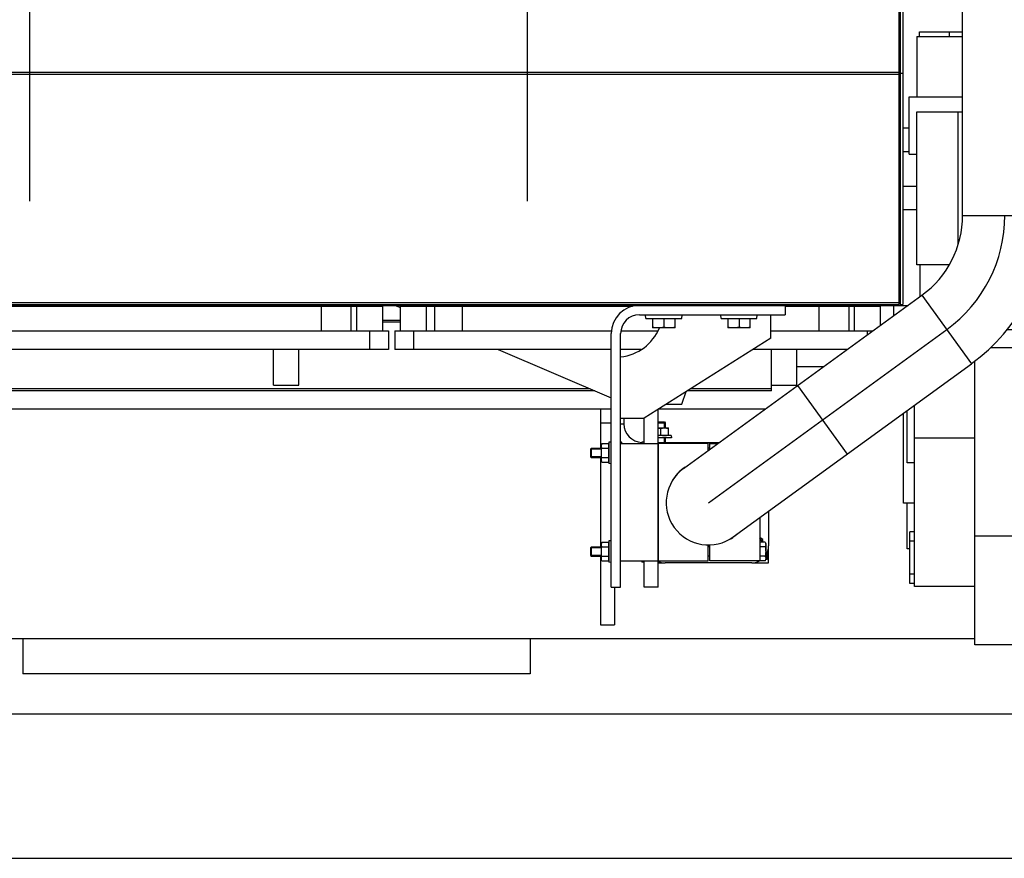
# Model space of a CAD drawing. Header units: millimetres. Extents: x 0 to 1189, y 0 to 841.
# Tile 106 of 193: x 867 to 909, y 240 to 276. Entities that reach past the tile are written whole.
import ezdxf
from ezdxf.enums import TextEntityAlignment as Align

# ---------------------------------------------------------------- set-up
doc = ezdxf.new("R2010")
doc.units = ezdxf.units.MM
doc.header["$LTSCALE"] = 65.395
doc.linetypes.add('CENTER', pattern=[0.6, 0.375, -0.075, 0.075, -0.075])
doc.layers.get('0').update_dxf_attribs({"linetype": 'CONTINUOUS'})
for name, color, linetype in [('1907_153200_84_ABL1671', 7, 'CONTINUOUS'), ('1907_153200_84_T1_PBL1754', 7, 'CONTINUOUS'), ('1907_153700_15_ABL1667', 7, 'CONTINUOUS'), ('1907_153700_15_T2_PBL1698', 7, 'CONTINUOUS'), ('1907_153700_15_T3_PBL1668', 7, 'CONTINUOUS'), ('1907_153700_16_ABL1669', 7, 'CONTINUOUS'), ('1907_153700_16_T1_PBL1670', 7, 'CONTINUOUS'), ('1907_153700_16_T2_PBL1697', 7, 'CONTINUOUS'), ('1907_153701_05_AC_PBL1673', 7, 'CONTINUOUS'), ('1907_153701_05_AC_PBL1675', 7, 'CONTINUOUS'), ('1907_153701_05_AC_PBL1679', 7, 'CONTINUOUS'), ('1907_153701_32_PBL1674', 7, 'CONTINUOUS'), ('1907_153701_33_PBL1693', 7, 'CONTINUOUS'), ('32067_030000_TLKGS_V_ABL1682', 7, 'CONTINUOUS'), ('32067_100000_TLKGS_V_ABL1688', 7, 'CONTINUOUS'), ('32067_200000_TLKGS_V_ABL1683', 7, 'CONTINUOUS'), ('32067_300000_TLKGS_V_ABL1699', 7, 'CONTINUOUS'), ('6M32E_GENSET_VERROHRUNG_ABL1501', 7, 'CONTINUOUS'), ('D6796-10_PBL1657', 7, 'CONTINUOUS'), ('D6796-10_PBL1658', 7, 'CONTINUOUS'), ('D6796-10_PBL1659', 7, 'CONTINUOUS'), ('D6796-10_PBL1694', 7, 'CONTINUOUS'), ('D6796-10_PBL1728', 7, 'CONTINUOUS'), ('D6796-16_PBL1714', 7, 'CONTINUOUS'), ('D6796-16_PBL1715', 7, 'CONTINUOUS'), ('D931_1-M10X140_PBL1678', 7, 'CONTINUOUS'), ('D931_1-M10X140_PBL1696', 7, 'CONTINUOUS'), ('D931_1-M10X180_PBL1676', 7, 'CONTINUOUS'), ('D931_1-M10X180_PBL1692', 7, 'CONTINUOUS'), ('D931_1-M16X60_PBL1825', 7, 'CONTINUOUS'), ('D933-M16X40_PBL1629', 7, 'CONTINUOUS'), ('D933-M16X40_PBL1630', 7, 'CONTINUOUS'), ('D934-M10_PBL1677', 7, 'CONTINUOUS'), ('D934-M10_PBL1691', 7, 'CONTINUOUS'), ('D934-M10_PBL1695', 7, 'CONTINUOUS'), ('N4011-C128X91_PBL1672', 7, 'CONTINUOUS'), ('oben_15_VBL1498', 7, 'CONTINUOUS')]:
    doc.layers.add(name, color=color, linetype=linetype)
doc.styles.get("Standard").update_dxf_attribs({"font": 'txt', "width": 0.6})
doc.dimstyles.new('DIMSTYLE_4', dxfattribs={"dimtxt": 3.5, "dimasz": 3.5, "dimexe": 1.8, "dimexo": 0, "dimgap": 0.875, "dimtad": 1, "dimdec": 0, "dimlfac": 25, "dimdsep": 46, "dimtxsty": 'STANDARD', "dimblk": '_FILLED', "dimblk1": '_FILLED', "dimblk2": '_FILLED', "dimcen": 0.09, "dimadec": 0, "dimazin": 0, "dimtp": 2, "dimtm": 2, "dimtfac": 1, "dimtdec": 0, "dimtofl": 0, "dimtmove": 0, "dimatfit": 3, "dimldrblk": '_FILLED', "dimfxl": 1, "dimtolj": 1, "dimarcsym": 0})

# ---------------------------------------------------------------- blocks, each defined once
blk = doc.blocks.new('_FILLED')
at = {"color": 0, "linetype": 'BYBLOCK'}
blk.add_solid([(0, 0), (-1, 0.167), (-1, -0.167)], dxfattribs=at)
blk = doc.blocks.new('*D19')
at = {"color": 2, "linetype": 'CONTINUOUS'}
for p, q in [((677.78, 344.185), (999.278, 344.185)), ((997.478, 344.185), (997.478, 292.245)), ((997.478, 240.306), (997.478, 292.245)), ((677.78, 240.306), (999.278, 240.306))]:
    blk.add_line(p, q, dxfattribs=at)
at = {"color": 2, "linetype": 'CONTINUOUS', "xscale": 3.5, "yscale": 3.5, "zscale": 3.5}
for p, rotation in [((997.478, 344.185), 90), ((997.478, 240.306), 270)]:
    blk.add_blockref('_FILLED', p, dxfattribs=dict(at, rotation=rotation))
at = {"color": 2, "linetype": 'CONTINUOUS', "width": 0.672619}
blk.add_text('2597', height=3.5, rotation=90, dxfattribs=at).set_placement((996.603, 292.245), align=Align.CENTER)
blk = doc.blocks.new('D933-M16X40_PBL1629', base_point=(897.94, 263.085))
at = {"layer": 'D933-M16X40_PBL1629', "color": 7, "linetype": 'CONTINUOUS'}
for p, q in [((898.42, 263.277), (897.46, 263.277)), ((897.46, 263.277), (897.46, 262.885)), ((897.49, 263.277), (897.49, 263.285)), ((897.94, 263.277), (897.94, 262.905)), ((898.39, 263.277), (898.39, 263.285)), ((898.42, 262.885), (898.42, 263.277)), ((898.419, 262.885), (897.46, 262.885)), ((897.46, 262.885), (897.46, 262.885)), ((898.42, 262.885), (898.419, 262.885))]:
    blk.add_line(p, q, dxfattribs=at)
for points in [[(897.94, 262.905), (897.86, 262.893), (897.7, 262.878), (897.539, 262.893), (897.46, 262.905)], [(898.42, 262.905), (898.34, 262.893), (898.18, 262.878), (898.019, 262.893), (897.94, 262.905)]]:
    blk.add_open_spline(points, degree=3, knots=[0, 0, 0, 0, 0.5, 1, 1, 1, 1], dxfattribs=at)
blk = doc.blocks.new('D933-M16X40_PBL1630', base_point=(894.74, 263.085))
at = {"layer": 'D933-M16X40_PBL1630', "color": 7, "linetype": 'CONTINUOUS'}
for p, q in [((895.22, 263.277), (894.26, 263.277)), ((894.26, 263.277), (894.26, 262.885)), ((894.29, 263.277), (894.29, 263.285)), ((894.74, 263.277), (894.74, 262.905)), ((895.19, 263.277), (895.19, 263.285)), ((895.22, 262.885), (895.22, 263.277)), ((895.219, 262.885), (894.26, 262.885)), ((894.26, 262.885), (894.26, 262.885)), ((895.22, 262.885), (895.219, 262.885))]:
    blk.add_line(p, q, dxfattribs=at)
for points in [[(894.74, 262.905), (894.66, 262.893), (894.5, 262.878), (894.339, 262.893), (894.26, 262.905)], [(895.22, 262.905), (895.14, 262.893), (894.98, 262.878), (894.819, 262.893), (894.74, 262.905)]]:
    blk.add_open_spline(points, degree=3, knots=[0, 0, 0, 0, 0.5, 1, 1, 1, 1], dxfattribs=at)
blk = doc.blocks.new('D6796-10_PBL1657', base_point=(892.45, 253.365))
at = {"layer": 'D6796-10_PBL1657', "color": 7, "linetype": 'CONTINUOUS'}
for p, q in [((892.5, 253.825), (892.4, 253.814)), ((892.4, 253.814), (892.4, 252.916)), ((892.5, 252.905), (892.4, 252.916))]:
    blk.add_line(p, q, dxfattribs=at)
blk = doc.blocks.new('D6796-10_PBL1658', base_point=(893.85, 257.995))
at = {"layer": 'D6796-10_PBL1658', "color": 7, "linetype": 'CONTINUOUS'}
for p, q in [((893.9, 258.025), (893.8, 258.014)), ((893.8, 258.014), (893.8, 257.965))]:
    blk.add_line(p, q, dxfattribs=at)
blk = doc.blocks.new('D6796-10_PBL1659', base_point=(892.45, 257.565))
at = {"layer": 'D6796-10_PBL1659', "color": 7, "linetype": 'CONTINUOUS'}
for p, q in [((892.5, 258.025), (892.4, 258.014)), ((892.4, 258.014), (892.4, 257.116)), ((892.5, 257.105), (892.4, 257.116))]:
    blk.add_line(p, q, dxfattribs=at)
blk = doc.blocks.new('1907_153700_15_T3_PBL1668', base_point=(894.2, 255.634))
at = {"layer": '1907_153700_15_T3_PBL1668', "color": 7, "linetype": 'CONTINUOUS'}
for p, q in [((894.5, 257.965), (894.5, 259.423)), ((893.9, 257.965), (893.9, 259.045)), ((893.9, 251.845), (893.9, 252.965)), ((894.5, 251.845), (894.5, 252.951)), ((894.5, 251.845), (893.9, 251.845))]:
    blk.add_line(p, q, dxfattribs=at)
blk = doc.blocks.new('1907_153700_15_T2_PBL1698', base_point=(889.498, 261.745))
at = {"layer": '1907_153700_15_T2_PBL1698', "color": 7, "linetype": 'CONTINUOUS'}
for p, q in [((883.3, 263.845), (883.523, 263.749)), ((887.686, 261.965), (892.5, 259.902)), ((895.5, 259.645), (895.696, 260.176)), ((894.853, 259.645), (895.5, 259.645))]:
    blk.add_line(p, q, dxfattribs=at)
blk = doc.blocks.new('1907_153700_15_ABL1667', base_point=(889.498, 257.845))
at = {"layer": '1907_153700_15_T2_PBL1698'}
blk.add_blockref('1907_153700_15_T2_PBL1698', (889.498, 261.745), dxfattribs=at)
at = {"layer": '1907_153700_15_T3_PBL1668'}
blk.add_blockref('1907_153700_15_T3_PBL1668', (894.2, 255.634), dxfattribs=at)
blk = doc.blocks.new('1907_153700_16_T1_PBL1670', base_point=(896.2, 257.845))
at = {"layer": '1907_153700_16_T1_PBL1670', "color": 7, "linetype": 'CONTINUOUS'}
for p, q in [((899.9, 263.845), (899.9, 263.445)), ((893.7, 263.445), (899.9, 263.445)), ((892.5, 251.845), (892.5, 262.645)), ((892.9, 251.845), (892.9, 262.645)), ((892.5, 251.845), (892.9, 251.845))]:
    blk.add_line(p, q, dxfattribs=at)
for radius in [1.2, 0.8]:
    blk.add_arc((893.7, 262.645), radius, 90, 180, dxfattribs=at)
blk = doc.blocks.new('1907_153700_16_T2_PBL1697', base_point=(896.1, 261.345))
at = {"layer": '1907_153700_16_T2_PBL1697', "color": 7, "linetype": 'CONTINUOUS'}
for p, q in [((899.3, 262.445), (899.3, 263.445)), ((899.3, 262.445), (893.9, 259.045)), ((892.9, 259.045), (893.9, 259.045))]:
    blk.add_line(p, q, dxfattribs=at)
blk.add_arc((892.7, 263.645), 2, 275.7664, 337.6608, dxfattribs=at)
blk = doc.blocks.new('1907_153700_16_ABL1669', base_point=(896.2, 257.845))
at = {"layer": '1907_153700_16_T1_PBL1670'}
blk.add_blockref('1907_153700_16_T1_PBL1670', (896.2, 257.845), dxfattribs=at)
at = {"layer": '1907_153700_16_T2_PBL1697'}
blk.add_blockref('1907_153700_16_T2_PBL1697', (896.1, 261.345), dxfattribs=at)
blk = doc.blocks.new('N4011-C128X91_PBL1672', base_point=(896.835, 255.445))
at = {"layer": 'N4011-C128X91_PBL1672', "color": 7, "linetype": 'CONTINUOUS'}
for p, q in [((894.8, 258.005), (897.101, 258.005)), ((899.2, 255.08), (899.2, 253.605)), ((898.48, 252.885), (894.8, 252.885))]:
    blk.add_line(p, q, dxfattribs=at)
for centre, radius, start, end in [((894.8, 257.285), 0.72, 90, 109.1696), ((896.64, 255.445), 1.82, 269.3696, 271.8913), ((898.48, 253.605), 0.72, 325.9802, 360), ((894.8, 253.605), 0.72, 242.8542, 270), ((898.48, 253.605), 0.72, 270, 297.1458), ((898.48, 253.605), 0.72, 298.2256, 300.4087)]:
    blk.add_arc(centre, radius, start, end, dxfattribs=at)
blk = doc.blocks.new('1907_153200_84_T1_PBL1754', base_point=(903.322, 275.144))
at = {"layer": '1907_153200_84_T1_PBL1754', "color": 7, "linetype": 'CONTINUOUS'}
for p, q in [((907.462, 267.673), (907.462, 288.499)), ((895.582, 256.901), (905.73, 264.275)), ((897.698, 253.989), (907.846, 261.362))]:
    blk.add_line(p, q, dxfattribs=at)
at = {"layer": '1907_153200_84_T1_PBL1754', "color": 9, "linetype": 'CONTINUOUS'}
for p, q in [((907.462, 267.673), (911.062, 267.673)), ((905.73, 264.275), (907.846, 261.362)), ((900.436, 260.428), (902.552, 257.516))]:
    blk.add_line(p, q, dxfattribs=at)
at = {"layer": '1907_153200_84_T1_PBL1754', "color": 2, "linetype": 'CENTER'}
blk.add_line((896.64, 255.445), (906.788, 262.819), dxfattribs=at)
at = {"layer": '1907_153200_84_T1_PBL1754', "color": 7, "linetype": 'CONTINUOUS'}
for centre, radius, start, end in [((903.262, 267.673), 4.2, 306, 360), ((903.262, 267.673), 7.8, 306, 360), ((896.64, 255.445), 1.8, 126, 306)]:
    blk.add_arc(centre, radius, start, end, dxfattribs=at)
at = {"layer": '1907_153200_84_T1_PBL1754', "color": 2, "linetype": 'CENTER'}
blk.add_arc((903.262, 267.673), 6, 306, 360, dxfattribs=at)
blk = doc.blocks.new('1907_153200_84_ABL1671', base_point=(902.766, 275.452))
at = {"layer": '1907_153200_84_T1_PBL1754'}
blk.add_blockref('1907_153200_84_T1_PBL1754', (903.322, 275.144), dxfattribs=at)
at = {"layer": 'N4011-C128X91_PBL1672'}
blk.add_blockref('N4011-C128X91_PBL1672', (896.835, 255.445), dxfattribs=at)
blk = doc.blocks.new('1907_153701_05_AC_PBL1673', base_point=(897.76, 255.465))
at = {"layer": '1907_153701_05_AC_PBL1673', "color": 7, "linetype": 'CONTINUOUS'}
for p, q in [((896.7, 257.965), (897.046, 257.965)), ((896.7, 257.714), (896.7, 257.965)), ((898.82, 254.804), (898.82, 252.965)), ((896.7, 252.965), (896.7, 253.646)), ((898.82, 252.965), (896.7, 252.965))]:
    blk.add_line(p, q, dxfattribs=at)
blk.add_arc((896.66, 255.465), 1.81, 295.2981, 312.6029, dxfattribs=at)
blk = doc.blocks.new('1907_153701_32_PBL1674', base_point=(893.7, 255.465))
at = {"layer": '1907_153701_32_PBL1674', "color": 7, "linetype": 'CONTINUOUS'}
for p, q in [((892.9, 257.965), (894.5, 257.965)), ((894.5, 252.965), (894.5, 257.965)), ((892.9, 252.965), (894.5, 252.965))]:
    blk.add_line(p, q, dxfattribs=at)
blk = doc.blocks.new('1907_153701_05_AC_PBL1675', base_point=(895.56, 255.465))
at = {"layer": '1907_153701_05_AC_PBL1675', "color": 7, "linetype": 'CONTINUOUS'}
for p, q in [((896.62, 257.965), (894.5, 257.965)), ((894.5, 257.965), (894.5, 252.965)), ((896.62, 257.656), (896.62, 257.965)), ((896.62, 252.965), (896.62, 253.646)), ((894.5, 252.965), (896.62, 252.965))]:
    blk.add_line(p, q, dxfattribs=at)
blk.add_arc((896.66, 255.465), 1.81, 124.1402, 151.2797, dxfattribs=at)
blk = doc.blocks.new('D931_1-M10X180_PBL1676', base_point=(895.348, 253.365))
at = {"layer": 'D931_1-M10X180_PBL1676', "color": 7, "linetype": 'CONTINUOUS'}
for p, q in [((899.061, 253.758), (898.844, 253.758)), ((898.844, 252.973), (898.844, 253.758)), ((899.061, 253.758), (899.076, 253.705)), ((899.076, 253.705), (899.076, 253.025)), ((891.62, 253.528), (891.656, 253.565)), ((891.62, 253.528), (891.62, 253.202)), ((891.656, 253.565), (892.08, 253.565)), ((891.656, 253.165), (891.656, 253.565)), ((896.7, 253.559), (896.62, 253.559)), ((898.844, 253.677), (898.82, 253.677)), ((899.061, 253.561), (898.844, 253.561)), ((891.62, 253.202), (891.656, 253.165)), ((891.656, 253.165), (892.08, 253.165)), ((896.7, 253.171), (896.62, 253.171)), ((898.844, 253.053), (898.82, 253.053)), ((899.061, 253.169), (898.844, 253.169)), ((899.061, 252.973), (898.844, 252.973)), ((899.061, 252.973), (899.076, 253.025))]:
    blk.add_line(p, q, dxfattribs=at)
at = {"layer": 'D931_1-M10X180_PBL1676', "color": 2, "linetype": 'CONTINUOUS'}
for p, q in [((892.08, 253.528), (891.62, 253.528)), ((892.08, 253.202), (891.62, 253.202))]:
    blk.add_line(p, q, dxfattribs=at)
at = {"layer": 'D931_1-M10X180_PBL1676', "color": 7, "linetype": 'CONTINUOUS'}
for points in [[(899.061, 253.758), (899.066, 253.74), (899.07, 253.722), (899.072, 253.704)], [(899.072, 253.704), (899.074, 253.689), (899.076, 253.675), (899.076, 253.66)], [(899.076, 253.66), (899.076, 253.627), (899.07, 253.593), (899.061, 253.561)], [(899.061, 253.561), (899.07, 253.496), (899.076, 253.431), (899.076, 253.365)], [(899.076, 253.365), (899.076, 253.3), (899.07, 253.234), (899.061, 253.169)], [(899.061, 253.169), (899.07, 253.137), (899.076, 253.104), (899.076, 253.071)], [(899.076, 253.071), (899.076, 253.038), (899.07, 253.004), (899.061, 252.973)]]:
    blk.add_open_spline(points, degree=3, dxfattribs=at)
blk = doc.blocks.new('D934-M10_PBL1677', base_point=(892.24, 253.365))
at = {"layer": 'D934-M10_PBL1677', "color": 7, "linetype": 'CONTINUOUS'}
for p, q in [((892.094, 253.758), (892.08, 253.705)), ((892.08, 253.025), (892.08, 253.705)), ((892.094, 253.758), (892.385, 253.758)), ((892.4, 253.705), (892.385, 253.758)), ((892.094, 253.561), (892.385, 253.561)), ((892.094, 252.973), (892.08, 253.025)), ((892.094, 253.169), (892.385, 253.169)), ((892.094, 252.973), (892.385, 252.973)), ((892.4, 253.025), (892.385, 252.973))]:
    blk.add_line(p, q, dxfattribs=at)
for centre, start, end in [((892.031, 253.655), 7.7846, 8.9214), ((892.448, 253.076), 187.7846, 188.9213)]:
    blk.add_arc(centre, 0.368, start, end, dxfattribs=at)
for points in [[(892.08, 253.66), (892.08, 253.693), (892.085, 253.726), (892.094, 253.758)], [(892.395, 253.712), (892.393, 253.727), (892.39, 253.743), (892.385, 253.758)], [(892.4, 253.66), (892.4, 253.675), (892.398, 253.69), (892.396, 253.704)], [(892.094, 253.561), (892.085, 253.593), (892.08, 253.627), (892.08, 253.66)], [(892.08, 253.365), (892.08, 253.431), (892.085, 253.496), (892.094, 253.561)], [(892.094, 253.169), (892.085, 253.234), (892.08, 253.3), (892.08, 253.365)], [(892.385, 253.561), (892.394, 253.593), (892.4, 253.627), (892.4, 253.66)], [(892.4, 253.365), (892.4, 253.431), (892.394, 253.496), (892.385, 253.561)], [(892.385, 253.169), (892.394, 253.234), (892.4, 253.3), (892.4, 253.365)], [(892.08, 253.071), (892.08, 253.104), (892.085, 253.137), (892.094, 253.169)], [(892.083, 253.026), (892.081, 253.041), (892.08, 253.056), (892.08, 253.071)], [(892.094, 252.973), (892.09, 252.988), (892.086, 253.003), (892.084, 253.019)], [(892.4, 253.071), (892.4, 253.104), (892.394, 253.137), (892.385, 253.169)], [(892.385, 252.973), (892.394, 253.004), (892.4, 253.038), (892.4, 253.071)]]:
    blk.add_open_spline(points, degree=3, dxfattribs=at)
blk = doc.blocks.new('D931_1-M10X140_PBL1678', base_point=(899.108, 253.145))
at = {"layer": 'D931_1-M10X140_PBL1678', "color": 7, "linetype": 'CONTINUOUS'}
for p, q in [((899.14, 253.029), (899.076, 253.029)), ((899.111, 253.261), (899.14, 253.261)), ((899.14, 253.029), (899.14, 253.261))]:
    blk.add_line(p, q, dxfattribs=at)
for centre, radius, start, end in [((898.953, 254.205), 1.176, 275.985, 276.3037), ((898.935, 254.362), 1.334, 276.3536, 278.8441)]:
    blk.add_arc(centre, radius, start, end, dxfattribs=at)
blk = doc.blocks.new('1907_153701_05_AC_PBL1679', base_point=(899.162, 253.445))
at = {"layer": '1907_153701_05_AC_PBL1679', "color": 7, "linetype": 'CONTINUOUS'}
for p, q in [((899.124, 253.285), (899.2, 253.285)), ((899.2, 253.285), (899.2, 253.605))]:
    blk.add_line(p, q, dxfattribs=at)
blk = doc.blocks.new('D934-M10_PBL1691', base_point=(892.24, 257.565))
at = {"layer": 'D934-M10_PBL1691', "color": 7, "linetype": 'CONTINUOUS'}
for p, q in [((892.094, 257.958), (892.08, 257.905)), ((892.08, 257.225), (892.08, 257.905)), ((892.094, 257.958), (892.385, 257.958)), ((892.4, 257.905), (892.385, 257.958)), ((892.094, 257.761), (892.385, 257.761)), ((892.094, 257.173), (892.08, 257.225)), ((892.094, 257.369), (892.385, 257.369)), ((892.094, 257.173), (892.385, 257.173)), ((892.4, 257.225), (892.385, 257.173))]:
    blk.add_line(p, q, dxfattribs=at)
for centre, start, end in [((892.031, 257.855), 7.7846, 8.9214), ((892.448, 257.276), 187.7846, 188.9213)]:
    blk.add_arc(centre, 0.368, start, end, dxfattribs=at)
for points in [[(892.08, 257.86), (892.08, 257.893), (892.085, 257.926), (892.094, 257.958)], [(892.395, 257.912), (892.393, 257.927), (892.39, 257.943), (892.385, 257.958)], [(892.4, 257.86), (892.4, 257.875), (892.398, 257.89), (892.396, 257.904)], [(892.094, 257.761), (892.085, 257.793), (892.08, 257.827), (892.08, 257.86)], [(892.08, 257.565), (892.08, 257.631), (892.085, 257.696), (892.094, 257.761)], [(892.094, 257.369), (892.085, 257.434), (892.08, 257.5), (892.08, 257.565)], [(892.385, 257.761), (892.394, 257.793), (892.4, 257.827), (892.4, 257.86)], [(892.4, 257.565), (892.4, 257.631), (892.394, 257.696), (892.385, 257.761)], [(892.385, 257.369), (892.394, 257.434), (892.4, 257.5), (892.4, 257.565)], [(892.08, 257.271), (892.08, 257.304), (892.085, 257.337), (892.094, 257.369)], [(892.083, 257.226), (892.081, 257.241), (892.08, 257.256), (892.08, 257.271)], [(892.094, 257.173), (892.09, 257.188), (892.086, 257.203), (892.084, 257.219)], [(892.4, 257.271), (892.4, 257.304), (892.394, 257.337), (892.385, 257.369)], [(892.385, 257.173), (892.394, 257.204), (892.4, 257.238), (892.4, 257.271)]]:
    blk.add_open_spline(points, degree=3, dxfattribs=at)
blk = doc.blocks.new('D931_1-M10X180_PBL1692', base_point=(894.16, 257.565))
at = {"layer": 'D931_1-M10X180_PBL1692', "color": 7, "linetype": 'CONTINUOUS'}
for p, q in [((891.62, 257.728), (891.656, 257.765)), ((891.62, 257.728), (891.62, 257.402)), ((891.656, 257.765), (892.08, 257.765)), ((891.656, 257.365), (891.656, 257.765)), ((896.7, 257.759), (896.62, 257.759)), ((891.62, 257.402), (891.656, 257.365)), ((891.656, 257.365), (892.08, 257.365))]:
    blk.add_line(p, q, dxfattribs=at)
at = {"layer": 'D931_1-M10X180_PBL1692', "color": 2, "linetype": 'CONTINUOUS'}
for p, q in [((892.08, 257.728), (891.62, 257.728)), ((892.08, 257.402), (891.62, 257.402))]:
    blk.add_line(p, q, dxfattribs=at)
blk = doc.blocks.new('1907_153701_33_PBL1693', base_point=(893.849, 258.502))
at = {"layer": '1907_153701_33_PBL1693', "color": 9, "linetype": 'CONTINUOUS'}
blk.add_line((892.9, 258.805), (893.04, 258.805), dxfattribs=at)
at = {"layer": '1907_153701_33_PBL1693', "color": 7, "linetype": 'CONTINUOUS'}
for p, q in [((893.04, 259.045), (893.04, 258.805)), ((894.5, 258.005), (894.8, 258.005))]:
    blk.add_line(p, q, dxfattribs=at)
for radius, start, end in [(0.8, 180, 267.1059), (1.2, 218.4097, 224.7844)]:
    blk.add_arc((893.84, 258.805), radius, start, end, dxfattribs=at)
blk = doc.blocks.new('D6796-10_PBL1694', base_point=(894.78, 258.255))
at = {"layer": 'D6796-10_PBL1694', "color": 7, "linetype": 'CONTINUOUS'}
for p, q in [((895.048, 258.305), (894.5, 258.305)), ((895.048, 258.305), (895.06, 258.205)), ((895.06, 258.205), (894.5, 258.205))]:
    blk.add_line(p, q, dxfattribs=at)
blk = doc.blocks.new('D934-M10_PBL1695', base_point=(894.72, 258.465))
at = {"layer": 'D934-M10_PBL1695', "color": 7, "linetype": 'CONTINUOUS'}
for p, q in [((894.5, 258.625), (894.94, 258.625)), ((894.6, 258.611), (894.6, 258.319)), ((894.94, 258.305), (894.94, 258.625))]:
    blk.add_line(p, q, dxfattribs=at)
for points in [[(894.5, 258.622), (894.533, 258.62), (894.566, 258.616), (894.6, 258.611)], [(894.5, 258.308), (894.533, 258.31), (894.566, 258.314), (894.6, 258.319)], [(894.6, 258.611), (894.656, 258.62), (894.713, 258.625), (894.77, 258.625)], [(894.6, 258.319), (894.656, 258.311), (894.713, 258.305), (894.77, 258.305)], [(894.77, 258.625), (894.826, 258.625), (894.883, 258.62), (894.94, 258.611)], [(894.77, 258.305), (894.826, 258.305), (894.883, 258.311), (894.94, 258.319)]]:
    blk.add_open_spline(points, degree=3, dxfattribs=at)
blk = doc.blocks.new('D931_1-M10X140_PBL1696', base_point=(894.65, 258.445))
at = {"layer": 'D931_1-M10X140_PBL1696', "color": 7, "linetype": 'CONTINUOUS'}
for p, q in [((894.5, 258.885), (894.763, 258.885)), ((894.5, 258.848), (894.8, 258.848)), ((894.763, 258.885), (894.8, 258.848)), ((894.8, 258.848), (894.8, 258.625)), ((894.8, 258.205), (894.8, 258.005))]:
    blk.add_line(p, q, dxfattribs=at)
at = {"layer": 'D931_1-M10X140_PBL1696', "color": 2, "linetype": 'CONTINUOUS'}
for p, q in [((894.763, 258.625), (894.763, 258.885)), ((894.763, 258.005), (894.763, 258.205))]:
    blk.add_line(p, q, dxfattribs=at)
blk = doc.blocks.new('D6796-16_PBL1714', base_point=(894.74, 263.365))
at = {"layer": 'D6796-16_PBL1714', "color": 7, "linetype": 'CONTINUOUS'}
for p, q in [((893.978, 263.285), (893.96, 263.445)), ((895.501, 263.285), (895.52, 263.445)), ((893.978, 263.285), (895.501, 263.285))]:
    blk.add_line(p, q, dxfattribs=at)
blk = doc.blocks.new('D6796-16_PBL1715', base_point=(897.94, 263.365))
at = {"layer": 'D6796-16_PBL1715', "color": 7, "linetype": 'CONTINUOUS'}
for p, q in [((897.178, 263.285), (897.16, 263.445)), ((898.701, 263.285), (898.72, 263.445)), ((897.178, 263.285), (898.701, 263.285))]:
    blk.add_line(p, q, dxfattribs=at)
blk = doc.blocks.new('D6796-10_PBL1728', base_point=(893.85, 252.935))
at = {"layer": 'D6796-10_PBL1728', "color": 7, "linetype": 'CONTINUOUS'}
for p in [(893.8, 252.965), (893.9, 252.905)]:
    blk.add_line(p, (893.8, 252.916), dxfattribs=at)
blk = doc.blocks.new('D931_1-M16X60_PBL1825', base_point=(898.889, 253.861))
at = {"layer": 'D931_1-M16X60_PBL1825', "color": 7, "linetype": 'CONTINUOUS'}
for p, q in [((898.958, 253.884), (898.82, 253.964)), ((898.958, 253.758), (898.958, 253.884))]:
    blk.add_line(p, q, dxfattribs=at)
blk.add_arc((898.478, 253.607), 0.48, 20.1053, 42.3908, dxfattribs=at)
blk = doc.blocks.new('6M32E_GENSET_VERROHRUNG_ABL1501', base_point=(767.416, 296.045))
at = {"layer": '1907_153200_84_ABL1671'}
blk.add_blockref('1907_153200_84_ABL1671', (902.766, 275.452), dxfattribs=at)
at = {"layer": '1907_153700_15_ABL1667'}
blk.add_blockref('1907_153700_15_ABL1667', (889.498, 257.845), dxfattribs=at)
at = {"layer": '1907_153700_16_ABL1669'}
blk.add_blockref('1907_153700_16_ABL1669', (896.2, 257.845), dxfattribs=at)
at = {"layer": '1907_153701_05_AC_PBL1673'}
blk.add_blockref('1907_153701_05_AC_PBL1673', (897.76, 255.465), dxfattribs=at)
at = {"layer": '1907_153701_05_AC_PBL1675'}
blk.add_blockref('1907_153701_05_AC_PBL1675', (895.56, 255.465), dxfattribs=at)
at = {"layer": '1907_153701_05_AC_PBL1679'}
blk.add_blockref('1907_153701_05_AC_PBL1679', (899.162, 253.445), dxfattribs=at)
at = {"layer": '1907_153701_32_PBL1674'}
blk.add_blockref('1907_153701_32_PBL1674', (893.7, 255.465), dxfattribs=at)
at = {"layer": '1907_153701_33_PBL1693'}
blk.add_blockref('1907_153701_33_PBL1693', (893.849, 258.502), dxfattribs=at)
at = {"layer": 'D6796-10_PBL1657'}
blk.add_blockref('D6796-10_PBL1657', (892.45, 253.365), dxfattribs=at)
at = {"layer": 'D6796-10_PBL1658'}
blk.add_blockref('D6796-10_PBL1658', (893.85, 257.995), dxfattribs=at)
at = {"layer": 'D6796-10_PBL1659'}
blk.add_blockref('D6796-10_PBL1659', (892.45, 257.565), dxfattribs=at)
at = {"layer": 'D6796-10_PBL1694'}
blk.add_blockref('D6796-10_PBL1694', (894.78, 258.255), dxfattribs=at)
at = {"layer": 'D6796-10_PBL1728'}
blk.add_blockref('D6796-10_PBL1728', (893.85, 252.935), dxfattribs=at)
at = {"layer": 'D6796-16_PBL1714'}
blk.add_blockref('D6796-16_PBL1714', (894.74, 263.365), dxfattribs=at)
at = {"layer": 'D6796-16_PBL1715'}
blk.add_blockref('D6796-16_PBL1715', (897.94, 263.365), dxfattribs=at)
at = {"layer": 'D931_1-M10X140_PBL1678'}
blk.add_blockref('D931_1-M10X140_PBL1678', (899.108, 253.145), dxfattribs=at)
at = {"layer": 'D931_1-M10X140_PBL1696'}
blk.add_blockref('D931_1-M10X140_PBL1696', (894.65, 258.445), dxfattribs=at)
at = {"layer": 'D931_1-M10X180_PBL1676'}
blk.add_blockref('D931_1-M10X180_PBL1676', (895.348, 253.365), dxfattribs=at)
at = {"layer": 'D931_1-M10X180_PBL1692'}
blk.add_blockref('D931_1-M10X180_PBL1692', (894.16, 257.565), dxfattribs=at)
at = {"layer": 'D931_1-M16X60_PBL1825'}
blk.add_blockref('D931_1-M16X60_PBL1825', (898.889, 253.861), dxfattribs=at)
at = {"layer": 'D933-M16X40_PBL1629'}
blk.add_blockref('D933-M16X40_PBL1629', (897.94, 263.085), dxfattribs=at)
at = {"layer": 'D933-M16X40_PBL1630'}
blk.add_blockref('D933-M16X40_PBL1630', (894.74, 263.085), dxfattribs=at)
at = {"layer": 'D934-M10_PBL1677'}
blk.add_blockref('D934-M10_PBL1677', (892.24, 253.365), dxfattribs=at)
at = {"layer": 'D934-M10_PBL1691'}
blk.add_blockref('D934-M10_PBL1691', (892.24, 257.565), dxfattribs=at)
at = {"layer": 'D934-M10_PBL1695'}
blk.add_blockref('D934-M10_PBL1695', (894.72, 258.465), dxfattribs=at)
blk = doc.blocks.new('6M32E_GENSET_GRUNDRAHMEN_T1_PBL1565', base_point=(767.06, 292.245))
at = {"layer": '6M32E_GENSET_GRUNDRAHMEN_T1_PBL1565', "color": 7, "linetype": 'CONTINUOUS'}
for p, q in [((767.904, 259.445), (892.5, 259.445)), ((892.04, 259.445), (892.04, 257.765)), ((894.535, 259.445), (899.083, 259.445)), ((892.04, 258.845), (892.5, 258.845)), ((892.04, 257.365), (892.04, 253.565)), ((899.2, 252.885), (899.2, 253.285)), ((892.04, 253.165), (892.04, 250.245)), ((894.5, 252.885), (894.8, 252.885)), ((898.48, 252.885), (899.2, 252.885)), ((892.64, 251.845), (892.64, 250.245)), ((892.04, 250.245), (892.64, 250.245)), ((907.98, 249.645), (615.84, 249.645)), ((867.44, 249.645), (867.44, 248.165)), ((889.04, 249.645), (889.04, 248.165)), ((889.04, 248.165), (867.44, 248.165)), ((921.44, 246.445), (677.78, 246.445))]:
    blk.add_line(p, q, dxfattribs=at)
blk = doc.blocks.new('6M32E_GENSET_GRUNDRAHMEN_ABL1564', base_point=(767.06, 292.245))
at = {"layer": '6M32E_GENSET_GRUNDRAHMEN_T1_PBL1565'}
blk.add_blockref('6M32E_GENSET_GRUNDRAHMEN_T1_PBL1565', (767.06, 292.245), dxfattribs=at)
blk = doc.blocks.new('32007_448100_02_SIMPLE1_T1_X_PBL1666', base_point=(914.354, 256.617))
at = {"layer": '32007_448100_02_SIMPLE1_T1_X_PBL1666', "color": 7, "linetype": 'CONTINUOUS'}
for p, q in [((904.52, 263.845), (904.52, 263.395)), ((919, 263.845), (924.188, 263.845)), ((908.653, 262.045), (924.188, 262.045)), ((914.34, 249.389), (914.34, 262.045)), ((919.66, 249.845), (919.66, 262.045)), ((907.98, 249.389), (907.98, 261.468)), ((905.42, 251.874), (905.42, 259.599)), ((904.94, 255.425), (904.94, 259.251)), ((905.1, 257.145), (905.1, 259.367)), ((905.42, 257.145), (905.1, 257.145)), ((905.42, 255.425), (904.94, 255.425)), ((905.1, 253.485), (905.1, 255.425)), ((905.42, 254.205), (905.22, 254.205)), ((905.22, 252.005), (905.22, 254.205)), ((905.22, 253.485), (905.1, 253.485)), ((905.42, 252.005), (905.22, 252.005)), ((907.98, 251.874), (905.42, 251.874)), ((919.66, 250.6), (914.34, 250.6)), ((919.66, 249.845), (924.1, 249.845)), ((914.34, 249.389), (907.98, 249.389))]:
    blk.add_line(p, q, dxfattribs=at)
at = {"layer": '32007_448100_02_SIMPLE1_T1_X_PBL1666', "color": 9, "linetype": 'CONTINUOUS'}
for p, q in [((919.66, 260.909), (924.188, 260.909)), ((919.66, 260.117), (924.188, 260.117)), ((919.66, 259.396), (924.1, 259.396)), ((919.66, 258.548), (924.1, 258.548)), ((905.42, 258.212), (907.98, 258.212)), ((914.34, 254.137), (919.66, 254.137)), ((919.66, 254.245), (924.1, 254.245)), ((905.42, 253.805), (905.22, 253.805)), ((914.34, 254.022), (907.98, 254.022)), ((905.42, 252.405), (905.22, 252.405))]:
    blk.add_line(p, q, dxfattribs=at)
blk = doc.blocks.new('32007_448100_02_SIMPLE1_T2_X_PBL1864', base_point=(922.399, 249.537))
at = {"layer": '32007_448100_02_SIMPLE1_T2_X_PBL1864', "color": 7, "linetype": 'CONTINUOUS'}
for p, q in [((921.759, 249.845), (921.759, 249.313)), ((923.039, 249.845), (923.039, 249.314))]:
    blk.add_line(p, q, dxfattribs=at)
for points, knots in [([(922.401, 249.397), (922.319, 249.397), (922.167, 249.393), (921.97, 249.378), (921.839, 249.356), (921.777, 249.336), (921.759, 249.32), (921.759, 249.313)], [0, 0, 0, 0, 0.373905, 0.692247, 0.908252, 0.968835, 1, 1, 1, 1]), ([(921.759, 249.313), (921.759, 249.306), (921.777, 249.291), (921.838, 249.271), (921.968, 249.249), (922.164, 249.234), (922.315, 249.23), (922.397, 249.23)], [0, 0, 0, 0, 0.03119, 0.0917, 0.307424, 0.625632, 1, 1, 1, 1]), ([(922.397, 249.23), (922.479, 249.23), (922.631, 249.234), (922.828, 249.249), (922.959, 249.271), (923.021, 249.291), (923.039, 249.307), (923.039, 249.314)], [0, 0, 0, 0, 0.373905, 0.692247, 0.908252, 0.968835, 1, 1, 1, 1]), ([(923.039, 249.314), (923.039, 249.32), (923.021, 249.336), (922.96, 249.356), (922.829, 249.378), (922.634, 249.393), (922.483, 249.397), (922.401, 249.397)], [0, 0, 0, 0, 0.03119, 0.0917, 0.307424, 0.625632, 1, 1, 1, 1])]:
    blk.add_open_spline(points, degree=3, knots=knots, dxfattribs=at)
blk = doc.blocks.new('32007_448100_02_SIMPLE1_X_ABL1665', base_point=(914.354, 256.537))
at = {"layer": '32007_448100_02_SIMPLE1_T1_X_PBL1666'}
blk.add_blockref('32007_448100_02_SIMPLE1_T1_X_PBL1666', (914.354, 256.617), dxfattribs=at)
at = {"layer": '32007_448100_02_SIMPLE1_T2_X_PBL1864'}
blk.add_blockref('32007_448100_02_SIMPLE1_T2_X_PBL1864', (922.399, 249.537), dxfattribs=at)
blk = doc.blocks.new('34007_452000_01_SIMPLE1_T1_X_PBL1713', base_point=(914.232, 269.145))
at = {"layer": '34007_452000_01_SIMPLE1_T1_X_PBL1713', "color": 7, "linetype": 'CONTINUOUS'}
for p, q in [((905.52, 275.285), (907.462, 275.285)), ((905.52, 275.285), (905.52, 272.725)), ((905.62, 275.485), (907.462, 275.485)), ((905.62, 275.285), (905.62, 275.485)), ((906.9, 275.285), (906.9, 275.485)), ((911.062, 275.485), (919.02, 275.485)), ((911.062, 275.285), (919.12, 275.285)), ((911.062, 275.085), (915.72, 275.085)), ((913.72, 272.085), (913.72, 275.085)), ((915.72, 272.085), (915.72, 275.085)), ((915.86, 275.285), (915.86, 275.485)), ((919.02, 275.285), (919.02, 275.485)), ((919.12, 265.565), (919.12, 275.285)), ((919.12, 274.398), (920.13, 274.398)), ((920.13, 274.398), (920.13, 271.118)), ((919.12, 273.859), (920.13, 273.859)), ((905.18, 272.725), (907.46, 272.725)), ((905.18, 270.285), (905.18, 272.725)), ((907.46, 272.085), (907.46, 272.725)), ((905.52, 272.085), (907.462, 272.085)), ((905.52, 265.565), (905.52, 272.085)), ((907.28, 266.467), (907.28, 272.085)), ((911.062, 272.085), (919.12, 272.085)), ((917.36, 265.565), (917.36, 272.085)), ((904.8, 271.385), (904.76, 271.385)), ((905.18, 271.385), (904.92, 271.385)), ((919.12, 271.714), (920.13, 271.714)), ((919.12, 271.118), (920.58, 271.118)), ((920.58, 271.118), (920.58, 269.485)), ((905.18, 270.285), (905.52, 270.285)), ((921.32, 269.485), (919.12, 269.485)), ((921.32, 269.485), (921.32, 267.489)), ((904.8, 268.909), (904.76, 268.909)), ((905.52, 268.909), (904.92, 268.909)), ((921.32, 267.965), (921.68, 267.965)), ((921.68, 265.965), (921.68, 267.965)), ((904.8, 267.909), (904.76, 267.909)), ((905.52, 267.909), (904.92, 267.909)), ((923.384, 267.245), (923.469, 267.565)), ((923.469, 267.565), (923.618, 267.565)), ((923.469, 266.365), (923.469, 267.565)), ((923.618, 267.565), (923.704, 267.245)), ((923.618, 266.365), (923.618, 267.565)), ((919.12, 267.485), (920.279, 267.485)), ((919.78, 267.485), (919.78, 266.285)), ((921.68, 267.489), (920.28, 267.489)), ((920.28, 267.489), (920.28, 266.285)), ((921.68, 267.445), (922.56, 267.445)), ((922.56, 266.485), (922.56, 267.445)), ((922.56, 267.189), (922.8, 267.189)), ((922.8, 267.285), (922.864, 267.285)), ((922.8, 266.645), (922.8, 267.285)), ((922.864, 266.645), (922.864, 267.285)), ((922.864, 267.195), (923.064, 267.195)), ((923.064, 267.245), (923.184, 267.245)), ((923.064, 266.685), (923.064, 267.245)), ((923.184, 266.685), (923.184, 267.245)), ((923.304, 267.245), (923.384, 267.245)), ((923.304, 266.685), (923.304, 267.245)), ((923.384, 266.685), (923.384, 267.245)), ((923.704, 266.685), (923.704, 267.245)), ((922.56, 266.741), (922.8, 266.741)), ((922.864, 266.735), (923.064, 266.735)), ((919.12, 266.285), (921.68, 266.285)), ((921.12, 265.865), (921.12, 266.285)), ((921.32, 266.285), (921.32, 265.865)), ((921.68, 266.485), (922.56, 266.485)), ((922.8, 266.645), (922.864, 266.645)), ((923.064, 266.685), (923.184, 266.685)), ((923.304, 266.685), (923.384, 266.685)), ((923.384, 266.685), (923.469, 266.365)), ((923.469, 266.365), (923.618, 266.365)), ((923.618, 266.365), (923.704, 266.685)), ((921.12, 265.865), (921.32, 265.865)), ((921.32, 265.965), (921.68, 265.965)), ((906.889, 265.565), (905.52, 265.565)), ((905.64, 265.565), (905.64, 264.209)), ((919.12, 265.565), (910.767, 265.565)), ((917.52, 265.565), (917.52, 262.805)), ((919, 265.565), (919, 262.805)), ((919, 262.805), (909.352, 262.805))]:
    blk.add_line(p, q, dxfattribs=at)
at = {"layer": '34007_452000_01_SIMPLE1_T1_X_PBL1713', "color": 9, "linetype": 'CONTINUOUS'}
for p, q in [((919.12, 270.989), (920.58, 270.989)), ((904.8, 270.385), (904.76, 270.385)), ((905.18, 270.385), (904.92, 270.385)), ((919.887, 266.285), (919.887, 267.485))]:
    blk.add_line(p, q, dxfattribs=at)
at = {"layer": '34007_452000_01_SIMPLE1_T1_X_PBL1713', "color": 7, "linetype": 'CONTINUOUS'}
for centre, start, end in [((923.244, 267.245), 180.0191, 359.9618), ((923.244, 266.685), 0.0382, 179.9809)]:
    blk.add_arc(centre, 0.06, start, end, dxfattribs=at)
blk = doc.blocks.new('34007_452000_01_SIMPLE1_X_ABL1712', base_point=(914.232, 269.145))
at = {"layer": '34007_452000_01_SIMPLE1_T1_X_PBL1713'}
blk.add_blockref('34007_452000_01_SIMPLE1_T1_X_PBL1713', (914.232, 269.145), dxfattribs=at)
blk = doc.blocks.new('32007_061000_TLKGS_KGS_V_ABL1664', base_point=(885.954, 292.587))
at = {"layer": '32007_448100_02_SIMPLE1_X_ABL1665'}
blk.add_blockref('32007_448100_02_SIMPLE1_X_ABL1665', (914.354, 256.537), dxfattribs=at)
at = {"layer": '34007_452000_01_SIMPLE1_X_ABL1712'}
blk.add_blockref('34007_452000_01_SIMPLE1_X_ABL1712', (914.232, 269.145), dxfattribs=at)
blk = doc.blocks.new('32007_060000_TLKGS_KGS_V_ABL1663', base_point=(911.15, 292.587))
at = {"layer": '32007_061000_TLKGS_KGS_V_ABL1664'}
blk.add_blockref('32007_061000_TLKGS_KGS_V_ABL1664', (885.954, 292.587), dxfattribs=at)
blk = doc.blocks.new('1907_210700_40_SIMPLE1_T2_X_PBL1685', base_point=(888.92, 291.645))
at = {"layer": '1907_210700_40_SIMPLE1_T2_X_PBL1685', "color": 2, "linetype": 'CENTER'}
blk.add_line((888.92, 292.805), (888.92, 264.862), dxfattribs=at)
blk = doc.blocks.new('1907_210700_40_SIMPLE1_X_ABL1684', base_point=(888.92, 291.645))
at = {"layer": '1907_210700_40_SIMPLE1_T2_X_PBL1685'}
blk.add_blockref('1907_210700_40_SIMPLE1_T2_X_PBL1685', (888.92, 291.645), dxfattribs=at)
blk = doc.blocks.new('1907_210700_40_SIMPLE1_T2_X_PBL1687', base_point=(867.72, 291.264))
at = {"layer": '1907_210700_40_SIMPLE1_T2_X_PBL1687', "color": 2, "linetype": 'CENTER'}
blk.add_line((867.72, 292.805), (867.72, 264.672), dxfattribs=at)
blk = doc.blocks.new('1907_210700_40_SIMPLE1_X_ABL1686', base_point=(867.72, 291.264))
at = {"layer": '1907_210700_40_SIMPLE1_T2_X_PBL1687'}
blk.add_blockref('1907_210700_40_SIMPLE1_T2_X_PBL1687', (867.72, 291.264), dxfattribs=at)
blk = doc.blocks.new('32067_200000_TLKGS_V_ABL1683', base_point=(835.759, 291.55))
at = {"layer": '1907_210700_40_SIMPLE1_X_ABL1684'}
blk.add_blockref('1907_210700_40_SIMPLE1_X_ABL1684', (888.92, 291.645), dxfattribs=at)
at = {"layer": '1907_210700_40_SIMPLE1_X_ABL1686'}
blk.add_blockref('1907_210700_40_SIMPLE1_X_ABL1686', (867.72, 291.264), dxfattribs=at)
blk = doc.blocks.new('1937_111200_09_SIMPLE1_T7_B_PBL1706', base_point=(893.623, 262.885))
at = {"layer": '1937_111200_09_SIMPLE1_T7_B_PBL1706', "color": 7, "linetype": 'CONTINUOUS'}
for p, q in [((883.523, 263.805), (893.404, 263.805)), ((883.523, 262.765), (883.523, 263.805)), ((899.9, 263.805), (903.964, 263.805)), ((903.964, 262.991), (903.964, 263.805)), ((883.283, 262.765), (892.513, 262.765)), ((883.283, 262.765), (883.283, 261.965)), ((892.914, 262.765), (894.486, 262.765)), ((899.3, 262.765), (903.652, 262.765)), ((892.5, 261.965), (883.283, 261.965)), ((893.779, 261.965), (892.9, 261.965)), ((902.551, 261.965), (898.537, 261.965))]:
    blk.add_line(p, q, dxfattribs=at)
at = {"layer": '1937_111200_09_SIMPLE1_T7_B_PBL1706', "color": 9, "linetype": 'CONTINUOUS'}
for p, q in [((884.624, 263.805), (884.624, 262.765)), ((884.968, 263.805), (884.968, 262.765)), ((886.143, 263.805), (886.143, 262.765)), ((901.343, 263.805), (901.343, 262.765)), ((902.611, 263.805), (902.611, 262.765)), ((902.847, 263.805), (902.847, 262.765)), ((884.083, 262.765), (884.083, 261.965)), ((903.404, 262.765), (903.404, 262.584))]:
    blk.add_line(p, q, dxfattribs=at)
blk = doc.blocks.new('1937_111200_09_SIMPLE1_T7_B_PBL1707', base_point=(872.547, 262.885))
at = {"layer": '1937_111200_09_SIMPLE1_T7_B_PBL1707', "color": 7, "linetype": 'CONTINUOUS'}
for p, q in [((862.327, 263.805), (882.767, 263.805)), ((862.327, 262.765), (862.327, 263.805)), ((882.767, 262.765), (882.767, 263.805)), ((862.087, 262.765), (883.007, 262.765)), ((862.087, 262.765), (862.087, 261.965)), ((883.007, 262.765), (883.007, 261.965)), ((883.007, 261.965), (862.087, 261.965))]:
    blk.add_line(p, q, dxfattribs=at)
at = {"layer": '1937_111200_09_SIMPLE1_T7_B_PBL1707', "color": 9, "linetype": 'CONTINUOUS'}
for p, q in [((863.427, 263.805), (863.427, 262.765)), ((863.771, 263.805), (863.771, 262.765)), ((864.947, 263.805), (864.947, 262.765)), ((880.147, 263.805), (880.147, 262.765)), ((881.414, 263.805), (881.414, 262.765)), ((881.65, 263.805), (881.65, 262.765)), ((862.887, 262.765), (862.887, 261.965)), ((882.207, 262.765), (882.207, 261.965))]:
    blk.add_line(p, q, dxfattribs=at)
blk = doc.blocks.new('1937_111200_09_SIMPLE1_B_ABL1689', base_point=(837.88, 285.877))
at = {"layer": '1937_111200_09_SIMPLE1_T7_B_PBL1706'}
blk.add_blockref('1937_111200_09_SIMPLE1_T7_B_PBL1706', (893.623, 262.885), dxfattribs=at)
at = {"layer": '1937_111200_09_SIMPLE1_T7_B_PBL1707'}
blk.add_blockref('1937_111200_09_SIMPLE1_T7_B_PBL1707', (872.547, 262.885), dxfattribs=at)
blk = doc.blocks.new('1937_111000_09_SIMPLE1_T1_D_PBL1705', base_point=(837.28, 291.062))
at = {"layer": '1937_111000_09_SIMPLE1_T1_D_PBL1705', "color": 7, "linetype": 'CONTINUOUS'}
for p, q in [((855.738, 263.845), (905.139, 263.845)), ((900.4, 261.245), (901.56, 261.245))]:
    blk.add_line(p, q, dxfattribs=at)
for centre, start, end in [((867.72, 264.245), 321.4841, 325.3605), ((876.12, 264.245), 214.6395, 218.5159), ((876.12, 264.245), 321.4841, 325.3605), ((880.52, 264.245), 214.6395, 218.5159), ((880.52, 264.245), 321.4841, 325.3605), ((901.72, 264.245), 214.6395, 218.5159), ((901.72, 264.245), 321.4841, 325.3605)]:
    blk.add_arc(centre, 0.7, start, end, dxfattribs=at)
blk = doc.blocks.new('1937_111000_09_SIMPLE1_D_ABL1704', base_point=(837.28, 291.062))
at = {"layer": '1937_111000_09_SIMPLE1_T1_D_PBL1705'}
blk.add_blockref('1937_111000_09_SIMPLE1_T1_D_PBL1705', (837.28, 291.062), dxfattribs=at)
blk = doc.blocks.new('32067_171000_01_SIMPLE1_T1_X_PBL1717', base_point=(838.04, 274.331))
at = {"layer": '32067_171000_01_SIMPLE1_T1_X_PBL1717', "color": 7, "linetype": 'CONTINUOUS'}
for p, q in [((904.76, 263.885), (904.76, 285.178)), ((771.32, 263.885), (904.76, 263.885))]:
    blk.add_line(p, q, dxfattribs=at)
at = {"layer": '32067_171000_01_SIMPLE1_T1_X_PBL1717', "color": 9, "linetype": 'CONTINUOUS'}
for p, q in [((771.32, 273.766), (904.76, 273.766)), ((771.32, 273.686), (904.76, 273.686)), ((771.32, 263.965), (904.76, 263.965))]:
    blk.add_line(p, q, dxfattribs=at)
blk = doc.blocks.new('32067_171000_01_SIMPLE1_T3_X_PBL1718', base_point=(904.84, 274.397))
at = {"layer": '32067_171000_01_SIMPLE1_T3_X_PBL1718', "color": 7, "linetype": 'CONTINUOUS'}
for p, q in [((904.86, 284.909), (904.92, 284.909)), ((904.86, 284.909), (904.86, 284.693)), ((904.92, 284.909), (904.92, 263.885)), ((904.76, 284.693), (904.86, 284.693)), ((904.76, 284.633), (904.8, 284.633)), ((904.8, 284.693), (904.8, 263.885)), ((904.8, 273.723), (904.92, 273.723)), ((904.8, 263.885), (904.92, 263.885))]:
    blk.add_line(p, q, dxfattribs=at)
blk = doc.blocks.new('32067_171000_01_SIMPLE1_X_ABL1716', base_point=(837.427, 274.331))
at = {"layer": '32067_171000_01_SIMPLE1_T1_X_PBL1717'}
blk.add_blockref('32067_171000_01_SIMPLE1_T1_X_PBL1717', (838.04, 274.331), dxfattribs=at)
at = {"layer": '32067_171000_01_SIMPLE1_T3_X_PBL1718'}
blk.add_blockref('32067_171000_01_SIMPLE1_T3_X_PBL1718', (904.84, 274.397), dxfattribs=at)
blk = doc.blocks.new('32067_100000_TLKGS_V_ABL1688', base_point=(837.28, 288.843))
at = {"layer": '1937_111000_09_SIMPLE1_D_ABL1704'}
blk.add_blockref('1937_111000_09_SIMPLE1_D_ABL1704', (837.28, 291.062), dxfattribs=at)
at = {"layer": '1937_111200_09_SIMPLE1_B_ABL1689'}
blk.add_blockref('1937_111200_09_SIMPLE1_B_ABL1689', (837.88, 285.877), dxfattribs=at)
at = {"layer": '32067_171000_01_SIMPLE1_X_ABL1716'}
blk.add_blockref('32067_171000_01_SIMPLE1_X_ABL1716', (837.427, 274.331), dxfattribs=at)
blk = doc.blocks.new('32067_390200_01_SIMPLE1_T1_X_PBL1703', base_point=(829.422, 289.085))
at = {"layer": '32067_390200_01_SIMPLE1_T1_X_PBL1703', "color": 7, "linetype": 'CONTINUOUS'}
for p, q in [((878.12, 263.805), (878.12, 263.845)), ((879.2, 263.805), (879.2, 263.845)), ((900.4, 263.805), (900.4, 263.845)), ((883.523, 263.205), (882.767, 263.205)), ((878.12, 260.445), (878.12, 261.965)), ((879.2, 260.445), (879.2, 261.965)), ((899.32, 260.205), (899.32, 261.965)), ((900.4, 260.445), (900.4, 261.965)), ((878.12, 260.445), (879.2, 260.445)), ((899.32, 260.445), (900.4, 260.445)), ((891.793, 260.205), (781.22, 260.205)), ((899.32, 260.205), (895.742, 260.205))]:
    blk.add_line(p, q, dxfattribs=at)
at = {"layer": '32067_390200_01_SIMPLE1_T1_X_PBL1703', "color": 9, "linetype": 'CONTINUOUS'}
for p, q in [((883.523, 263.125), (882.767, 263.125)), ((891.606, 260.285), (781.22, 260.285)), ((899.32, 260.285), (895.869, 260.285))]:
    blk.add_line(p, q, dxfattribs=at)
blk = doc.blocks.new('32067_390200_01_SIMPLE1_X_ABL1702', base_point=(829.422, 289.085))
at = {"layer": '32067_390200_01_SIMPLE1_T1_X_PBL1703'}
blk.add_blockref('32067_390200_01_SIMPLE1_T1_X_PBL1703', (829.422, 289.085), dxfattribs=at)
blk = doc.blocks.new('32067_300000_TLKGS_V_ABL1699', base_point=(829.422, 296.809))
at = {"layer": '32067_390200_01_SIMPLE1_X_ABL1702'}
blk.add_blockref('32067_390200_01_SIMPLE1_X_ABL1702', (829.422, 289.085), dxfattribs=at)
blk = doc.blocks.new('32067_030000_TLKGS_V_ABL1682', base_point=(861.92, 296.621))
at = {"layer": '32067_100000_TLKGS_V_ABL1688'}
blk.add_blockref('32067_100000_TLKGS_V_ABL1688', (837.28, 288.843), dxfattribs=at)
at = {"layer": '32067_200000_TLKGS_V_ABL1683'}
blk.add_blockref('32067_200000_TLKGS_V_ABL1683', (835.759, 291.55), dxfattribs=at)
at = {"layer": '32067_300000_TLKGS_V_ABL1699'}
blk.add_blockref('32067_300000_TLKGS_V_ABL1699', (829.422, 296.809), dxfattribs=at)
blk = doc.blocks.new('32067_000000_TLKGS_MARKETING_ABL1662', base_point=(865.61, 292.831))
at = {"layer": '32007_060000_TLKGS_KGS_V_ABL1663'}
blk.add_blockref('32007_060000_TLKGS_KGS_V_ABL1663', (911.15, 292.587), dxfattribs=at)
at = {"layer": '32067_030000_TLKGS_V_ABL1682'}
blk.add_blockref('32067_030000_TLKGS_V_ABL1682', (861.92, 296.621), dxfattribs=at)
blk = doc.blocks.new('OBEN_15_VBL1498', base_point=(794.858, 305.626))
at = {"layer": '32067_000000_TLKGS_MARKETING_ABL1662'}
blk.add_blockref('32067_000000_TLKGS_MARKETING_ABL1662', (865.61, 292.831), dxfattribs=at)
at = {"layer": '6M32E_GENSET_GRUNDRAHMEN_ABL1564'}
blk.add_blockref('6M32E_GENSET_GRUNDRAHMEN_ABL1564', (767.06, 292.245), dxfattribs=at)
at = {"layer": '6M32E_GENSET_VERROHRUNG_ABL1501'}
blk.add_blockref('6M32E_GENSET_VERROHRUNG_ABL1501', (767.416, 296.045), dxfattribs=at)

msp = doc.modelspace()

# ---------------------------------------------------------------- block references
at = {"layer": 'oben_15_VBL1498'}
msp.add_blockref('OBEN_15_VBL1498', (794.85758, 305.62584), dxfattribs=at)

# ---------------------------------------------------------------- dimensions: what is measured, and where the dimension line sits
at = {"color": 2, "linetype": 'CONTINUOUS'}
dim = msp.add_linear_dim(base=(997.47774, 240.30553), p1=(677.77964, 344.18473), p2=(677.77964, 240.30553), angle=270, dimstyle='DIMSTYLE_4', dxfattribs=at)
dim.commit()
dim.dimension.update_dxf_attribs({"geometry": '*D19', "text_midpoint": (997.47774, 291.91182), "dimtype": 160})

doc.saveas('drawing.dxf')
